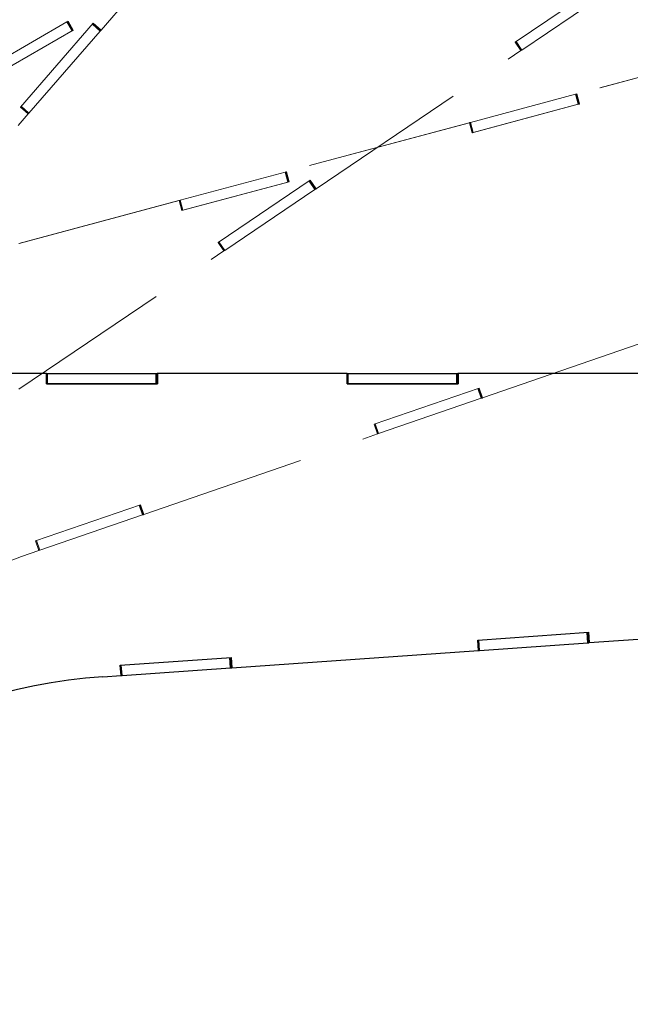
# Paper-space layout 'Sheet4' of a CAD drawing. Header units: inches. Extents: x 0.1 to 16.9, y 0.1 to 10.9.
# Tile 6 of 14: x 7.4 to 8.3, y 6.4 to 7.9. Entities that reach past the tile are written whole.
import ezdxf

# ---------------------------------------------------------------- set-up
doc = ezdxf.new("R2010")
doc.units = ezdxf.units.IN
doc.header["$MEASUREMENT"] = 0
doc.linetypes.add('PHANTOM', pattern=[0.5, 0.25, -0.05, 0.05, -0.05, 0.05, -0.05])
doc.layers.add('FORMAT', color=7, linetype='Continuous')
doc.styles.add('SLDTEXTSTYLE0', font='TXT', dxfattribs={"width": 0.75})
doc.dimstyles.new('SLDDIMSTYLE17', dxfattribs={"dimtxt": 0.104167, "dimasz": 0.13, "dimexe": 0, "dimexo": 0.0625, "dimgap": 0.026042, "dimtad": 0, "dimtih": 1, "dimtoh": 1, "dimdec": 0, "dimlfac": 12, "dimrnd": 1e-09, "dimzin": 12, "dimdsep": 46, "dimtxsty": 'SLDTEXTSTYLE0', "dimsah": 1, "dimcen": 0.09, "dimadec": 0, "dimazin": 3, "dimtfac": 1, "dimtdec": 0, "dimtofl": 0, "dimtmove": 0, "dimatfit": 3, "dimfxl": 1, "dimfrac": 2, "dimtolj": 1, "dimtzin": 12, "dimarcsym": 0})

# ---------------------------------------------------------------- blocks, each defined once
blk = doc.blocks.new('_D_79')
at = {"layer": 'FORMAT', "color": 7}
for p, q in [((10.3263, 6.4236), (11.1535, 6.4236)), ((11.0285, 6.4236), (11.0285, 5.1411)), ((10.913, 5.12), (10.8813, 5.12)), ((10.8813, 5.12), (10.8813, 4.9545)), ((11.1439, 5.12), (11.1756, 5.12)), ((11.1756, 5.12), (11.1756, 4.9545)), ((10.8813, 4.9545), (10.913, 4.9545)), ((11.1756, 4.9545), (11.1439, 4.9545)), ((11.0285, 3.2444), (11.0285, 4.7945)), ((6.9566, 3.2444), (11.1535, 3.2444))]:
    blk.add_line(p, q, dxfattribs=at)
for points in [[(11.0285, 6.4236), (11.0085, 6.2936), (11.0485, 6.2936)], [(11.0285, 3.2444), (11.0485, 3.3744), (11.0085, 3.3744)]]:
    blk.add_solid(points, dxfattribs=at)
at = {"layer": 'FORMAT', "color": 7, "char_height": 0.10417, "attachment_point": 1, "style": 'SLDTEXTSTYLE0'}
for s, insert in [('969', (10.913, 5.0887)), ('38', (10.9515, 4.9287))]:
    blk.add_mtext(s, dxfattribs=dict(at, insert=insert))
blk = doc.blocks.new('_D_80')
at = {"layer": 'FORMAT', "color": 7}
for p, q in [((10.034, 7.2618), (11.6259, 7.2618)), ((11.5009, 7.2618), (11.5009, 5.5794)), ((11.347, 5.5583), (11.3153, 5.5583)), ((11.3153, 5.5583), (11.3153, 5.3928)), ((11.6548, 5.5583), (11.6865, 5.5583)), ((11.6865, 5.5583), (11.6865, 5.3928)), ((11.3153, 5.3928), (11.347, 5.3928)), ((11.6865, 5.3928), (11.6548, 5.3928)), ((11.5009, 3.2444), (11.5009, 5.2328)), ((6.9566, 3.2444), (11.6259, 3.2444))]:
    blk.add_line(p, q, dxfattribs=at)
for points in [[(11.5009, 7.2618), (11.4809, 7.1318), (11.5209, 7.1318)], [(11.5009, 3.2444), (11.5209, 3.3744), (11.4809, 3.3744)]]:
    blk.add_solid(points, dxfattribs=at)
at = {"layer": 'FORMAT', "color": 7, "char_height": 0.10417, "attachment_point": 1, "style": 'SLDTEXTSTYLE0'}
for s, insert in [('1225', (11.347, 5.5271)), ('48', (11.4239, 5.3671))]:
    blk.add_mtext(s, dxfattribs=dict(at, insert=insert))
blk = doc.blocks.new('_D_81')
at = {"layer": 'FORMAT', "color": 7}
for p, q in [((9.5344, 7.9963), (12.0983, 7.9963)), ((11.9733, 7.9963), (11.9733, 6.0525)), ((11.8194, 6.0314), (11.7877, 6.0314)), ((11.7877, 6.0314), (11.7877, 5.8659)), ((12.1273, 6.0314), (12.159, 6.0314)), ((12.159, 6.0314), (12.159, 5.8659)), ((11.7877, 5.8659), (11.8194, 5.8659)), ((12.159, 5.8659), (12.1273, 5.8659)), ((11.9733, 3.2444), (11.9733, 5.7059)), ((6.9566, 3.2444), (12.0983, 3.2444))]:
    blk.add_line(p, q, dxfattribs=at)
for points in [[(11.9733, 7.9963), (11.9533, 7.8663), (11.9933, 7.8663)], [(11.9733, 3.2444), (11.9933, 3.3744), (11.9533, 3.3744)]]:
    blk.add_solid(points, dxfattribs=at)
at = {"layer": 'FORMAT', "color": 7, "char_height": 0.10417, "attachment_point": 1, "style": 'SLDTEXTSTYLE0'}
for s, insert in [('1448', (11.8194, 6.0001)), ('57', (11.8964, 5.8401))]:
    blk.add_mtext(s, dxfattribs=dict(at, insert=insert))
blk = doc.blocks.new('_D_82')
at = {"layer": 'FORMAT', "color": 7}
for p, q in [((8.8617, 8.5765), (12.5708, 8.5765)), ((12.4458, 8.5765), (12.4458, 6.4584)), ((12.2919, 6.4373), (12.2602, 6.4373)), ((12.2602, 6.4373), (12.2602, 6.2718)), ((12.5997, 6.4373), (12.6314, 6.4373)), ((12.6314, 6.4373), (12.6314, 6.2718)), ((12.2602, 6.2718), (12.2919, 6.2718)), ((12.6314, 6.2718), (12.5997, 6.2718)), ((12.4458, 3.2444), (12.4458, 6.1118)), ((6.9566, 3.2444), (12.5708, 3.2444))]:
    blk.add_line(p, q, dxfattribs=at)
for points in [[(12.4458, 8.5765), (12.4258, 8.4465), (12.4658, 8.4465)], [(12.4458, 3.2444), (12.4658, 3.3744), (12.4258, 3.3744)]]:
    blk.add_solid(points, dxfattribs=at)
at = {"layer": 'FORMAT', "color": 7, "char_height": 0.10417, "attachment_point": 1, "style": 'SLDTEXTSTYLE0'}
for s, insert in [('1625', (12.2919, 6.4061)), ('64', (12.3688, 6.2461))]:
    blk.add_mtext(s, dxfattribs=dict(at, insert=insert))
blk = doc.blocks.new('_D_83')
at = {"layer": 'FORMAT', "color": 7}
for p, q in [((10.2763, 6.3736), (10.2763, 1.3974)), ((6.7888, 2.9756), (6.7888, 1.3974)), ((8.2675, 1.6746), (8.2358, 1.6746)), ((8.2358, 1.6746), (8.2358, 1.5091)), ((8.5754, 1.6746), (8.6071, 1.6746)), ((8.6071, 1.6746), (8.6071, 1.5091)), ((6.7888, 1.5224), (8.1482, 1.5224)), ((10.2763, 1.5224), (8.6947, 1.5224)), ((8.2358, 1.5091), (8.2675, 1.5091)), ((8.6071, 1.5091), (8.5754, 1.5091))]:
    blk.add_line(p, q, dxfattribs=at)
for points in [[(6.7888, 1.5224), (6.9188, 1.5024), (6.9188, 1.5424)], [(10.2763, 1.5224), (10.1463, 1.5424), (10.1463, 1.5024)]]:
    blk.add_solid(points, dxfattribs=at)
at = {"layer": 'FORMAT', "color": 7, "char_height": 0.10417, "attachment_point": 1, "style": 'SLDTEXTSTYLE0'}
for s, insert in [('1063', (8.2675, 1.6433)), ('42', (8.3445, 1.4833))]:
    blk.add_mtext(s, dxfattribs=dict(at, insert=insert))
blk = doc.blocks.new('_D_84')
at = {"layer": 'FORMAT', "color": 7}
for p, q in [((9.984, 7.2118), (9.984, 1.7808)), ((6.7888, 2.9756), (6.7888, 1.7808)), ((8.055, 2.058), (8.0233, 2.058)), ((8.0233, 2.058), (8.0233, 1.8925)), ((8.2859, 2.058), (8.3175, 2.058)), ((8.3175, 2.058), (8.3175, 1.8925)), ((6.7888, 1.9058), (7.9357, 1.9058)), ((9.984, 1.9058), (8.4051, 1.9058)), ((8.0233, 1.8925), (8.055, 1.8925)), ((8.3175, 1.8925), (8.2859, 1.8925))]:
    blk.add_line(p, q, dxfattribs=at)
for points in [[(6.7888, 1.9058), (6.9188, 1.8858), (6.9188, 1.9258)], [(9.984, 1.9058), (9.854, 1.9258), (9.854, 1.8858)]]:
    blk.add_solid(points, dxfattribs=at)
at = {"layer": 'FORMAT', "color": 7, "char_height": 0.10417, "attachment_point": 1, "style": 'SLDTEXTSTYLE0'}
for s, insert in [('974', (8.055, 2.0268)), ('38', (8.0934, 1.8667))]:
    blk.add_mtext(s, dxfattribs=dict(at, insert=insert))
blk = doc.blocks.new('_D_85')
at = {"layer": 'FORMAT', "color": 7}
for p, q in [((9.4844, 7.9463), (9.4844, 2.1621)), ((6.7888, 2.9756), (6.7888, 2.1621)), ((7.8419, 2.4393), (7.8102, 2.4393)), ((7.8102, 2.4393), (7.8102, 2.2738)), ((8.0728, 2.4393), (8.1045, 2.4393)), ((8.1045, 2.4393), (8.1045, 2.2738)), ((6.7888, 2.2871), (7.7226, 2.2871)), ((9.4844, 2.2871), (8.1921, 2.2871)), ((7.8102, 2.2738), (7.8419, 2.2738)), ((8.1045, 2.2738), (8.0728, 2.2738))]:
    blk.add_line(p, q, dxfattribs=at)
for points in [[(6.7888, 2.2871), (6.9188, 2.2671), (6.9188, 2.3071)], [(9.4844, 2.2871), (9.3544, 2.3071), (9.3544, 2.2671)]]:
    blk.add_solid(points, dxfattribs=at)
at = {"layer": 'FORMAT', "color": 7, "char_height": 0.10417, "attachment_point": 1, "style": 'SLDTEXTSTYLE0'}
for s, insert in [('822', (7.8419, 2.4081)), ('32', (7.8804, 2.2481))]:
    blk.add_mtext(s, dxfattribs=dict(at, insert=insert))
blk = doc.blocks.new('_D_86')
at = {"layer": 'FORMAT', "color": 7}
for p, q in [((8.8117, 8.5265), (8.8117, 2.5924)), ((6.7888, 2.9756), (6.7888, 2.5924)), ((7.6581, 2.8696), (7.6264, 2.8696)), ((7.6264, 2.8696), (7.6264, 2.7041)), ((7.889, 2.8696), (7.9207, 2.8696)), ((7.9207, 2.8696), (7.9207, 2.7041)), ((6.7888, 2.7174), (7.5388, 2.7174)), ((8.8117, 2.7174), (8.0083, 2.7174)), ((7.6264, 2.7041), (7.6581, 2.7041)), ((7.9207, 2.7041), (7.889, 2.7041))]:
    blk.add_line(p, q, dxfattribs=at)
for points in [[(6.7888, 2.7174), (6.9188, 2.6974), (6.9188, 2.7374)], [(8.8117, 2.7174), (8.6817, 2.7374), (8.6817, 2.6974)]]:
    blk.add_solid(points, dxfattribs=at)
at = {"layer": 'FORMAT', "color": 7, "char_height": 0.10417, "attachment_point": 1, "style": 'SLDTEXTSTYLE0'}
for s, insert in [('617', (7.6581, 2.8384)), ('24', (7.6965, 2.6784))]:
    blk.add_mtext(s, dxfattribs=dict(at, insert=insert))

psp = doc.layouts.new('Sheet4')

# ---------------------------------------------------------------- linework, layer by layer
at = {"color": 7, "linetype": 'PHANTOM', "lineweight": 18}
for p, q in [((7.5369, 7.8412), (7.7818, 8.1229)), ((7.7347, 7.9975), (7.4867, 7.8544)), ((7.7351, 7.9978), (7.4871, 7.8546)), ((8.162, 7.8232), (8.301, 7.9169)), ((8.172, 7.8111), (8.3081, 7.9029)), ((7.3433, 7.7716), (7.4854, 7.8536)), ((7.4152, 7.725), (7.5251, 7.8515)), ((7.4854, 7.8536), (7.4864, 7.8542)), ((7.4932, 7.8401), (7.4854, 7.8536)), ((7.4867, 7.8544), (7.4864, 7.8542)), ((7.4943, 7.8407), (7.4864, 7.8542)), ((7.4867, 7.8544), (7.4871, 7.8546)), ((7.4867, 7.8544), (7.4945, 7.8408)), ((7.4871, 7.8546), (7.4949, 7.8411)), ((7.5356, 7.8398), (7.5238, 7.85)), ((7.5364, 7.8407), (7.5246, 7.8509)), ((7.5251, 7.8515), (7.5369, 7.8412)), ((7.4949, 7.8411), (7.3498, 7.7573)), ((7.3511, 7.758), (7.4932, 7.8401)), ((7.428, 7.7159), (7.5356, 7.8398)), ((7.4932, 7.8401), (7.4943, 7.8407)), ((7.4945, 7.8408), (7.4943, 7.8407)), ((7.4945, 7.8408), (7.4949, 7.8411)), ((7.5356, 7.8398), (7.5364, 7.8407)), ((7.5364, 7.8407), (7.5367, 7.8411)), ((7.5366, 7.8409), (7.5369, 7.8412)), ((8.1708, 7.8103), (8.162, 7.8232)), ((8.1708, 7.8103), (8.1621, 7.8232)), ((8.171, 7.8104), (8.1622, 7.8233)), ((8.172, 7.8111), (8.1633, 7.8241)), ((8.5312, 7.8188), (8.2547, 7.7447)), ((8.5317, 7.8189), (8.2552, 7.7448)), ((7.8614, 7.6015), (8.1708, 7.8103)), ((8.1708, 7.8103), (8.171, 7.8104)), ((8.1708, 7.8103), (8.1708, 7.8103)), ((8.171, 7.8104), (8.172, 7.8111)), ((8.0947, 7.7018), (8.2532, 7.7443)), ((8.2532, 7.7443), (8.2544, 7.7446)), ((8.2573, 7.7292), (8.2532, 7.7443)), ((8.2547, 7.7447), (8.2544, 7.7446)), ((8.2584, 7.7295), (8.2544, 7.7446)), ((8.2547, 7.7447), (8.2552, 7.7448)), ((8.2547, 7.7447), (8.2587, 7.7296)), ((8.2552, 7.7448), (8.2592, 7.7297)), ((8.2592, 7.7297), (8.0973, 7.6863)), ((8.2573, 7.7292), (8.2584, 7.7295)), ((8.2587, 7.7296), (8.2584, 7.7295)), ((8.2587, 7.7296), (8.2592, 7.7297)), ((7.1821, 7.4331), (7.427, 7.7148)), ((7.427, 7.7148), (7.4152, 7.725)), ((7.427, 7.7148), (7.4152, 7.725)), ((7.4271, 7.7149), (7.4153, 7.7252)), ((7.428, 7.7159), (7.4162, 7.7262)), ((7.427, 7.7148), (7.4271, 7.7149)), ((7.427, 7.7148), (7.427, 7.7148)), ((7.4271, 7.7149), (7.428, 7.7159)), ((8.0988, 7.6867), (8.2573, 7.7292)), ((8.0928, 7.7013), (7.8163, 7.6272)), ((8.0933, 7.7014), (7.8167, 7.6273)), ((8.0933, 7.7014), (8.0928, 7.7013)), ((8.0928, 7.7013), (8.0933, 7.7014)), ((8.0933, 7.7014), (8.0935, 7.7015)), ((8.0933, 7.7014), (8.0933, 7.7014)), ((8.0973, 7.6863), (8.0933, 7.7014)), ((8.0935, 7.7015), (8.0947, 7.7018)), ((8.0975, 7.6864), (8.0935, 7.7015)), ((8.0988, 7.6867), (8.0947, 7.7018)), ((8.0973, 7.6863), (8.0975, 7.6864)), ((8.0973, 7.6863), (8.0973, 7.6863)), ((8.0975, 7.6864), (8.0988, 7.6867)), ((7.6563, 7.5843), (7.8148, 7.6268)), ((7.8148, 7.6268), (7.816, 7.6271)), ((7.8188, 7.6117), (7.8148, 7.6268)), ((7.8163, 7.6272), (7.816, 7.6271)), ((7.82, 7.612), (7.816, 7.6271)), ((7.8163, 7.6272), (7.8167, 7.6273)), ((7.8163, 7.6272), (7.8203, 7.6121)), ((7.8167, 7.6273), (7.8208, 7.6122)), ((7.8208, 7.6122), (7.6589, 7.5689)), ((7.6603, 7.5693), (7.8188, 7.6117)), ((7.7137, 7.5208), (7.8526, 7.6145)), ((7.8188, 7.6117), (7.82, 7.612)), ((7.8203, 7.6121), (7.82, 7.612)), ((7.8203, 7.6121), (7.8208, 7.6122)), ((7.8597, 7.6004), (7.851, 7.6134)), ((7.8607, 7.6011), (7.852, 7.6141)), ((7.8526, 7.6145), (7.8614, 7.6015)), ((7.7237, 7.5087), (7.8597, 7.6004)), ((7.8597, 7.6004), (7.8607, 7.6011)), ((7.8607, 7.6011), (7.8612, 7.6014)), ((7.861, 7.6013), (7.8614, 7.6015)), ((7.6544, 7.5838), (7.3779, 7.5097)), ((7.6549, 7.584), (7.3783, 7.5099)), ((7.6549, 7.584), (7.6544, 7.5838)), ((7.6544, 7.5838), (7.6549, 7.584)), ((7.6589, 7.5689), (7.6549, 7.584)), ((7.6549, 7.584), (7.6551, 7.584)), ((7.6589, 7.5689), (7.6549, 7.584)), ((7.6551, 7.584), (7.6563, 7.5843)), ((7.6591, 7.5689), (7.6551, 7.584)), ((7.6603, 7.5693), (7.6563, 7.5843)), ((7.6589, 7.5689), (7.6591, 7.5689)), ((7.6589, 7.5689), (7.6589, 7.5689)), ((7.6591, 7.5689), (7.6603, 7.5693)), ((7.7237, 7.5087), (7.7149, 7.5216)), ((7.413, 7.2991), (7.7224, 7.5078)), ((7.7224, 7.5078), (7.7137, 7.5208)), ((7.7224, 7.5079), (7.7137, 7.5208)), ((7.7226, 7.508), (7.7139, 7.5209)), ((7.7224, 7.5079), (7.7226, 7.508)), ((7.7224, 7.5078), (7.7224, 7.5079)), ((7.7226, 7.508), (7.7237, 7.5087)), ((8.1127, 7.286), (8.4656, 7.4076)), ((7.9492, 7.2462), (8.1076, 7.3008)), ((8.1108, 7.2854), (8.1058, 7.3002)), ((8.112, 7.2858), (8.1069, 7.3006)), ((8.1076, 7.3008), (8.1127, 7.286)), ((7.9557, 7.232), (8.1108, 7.2854)), ((8.1108, 7.2854), (8.112, 7.2858)), ((8.112, 7.2858), (8.1125, 7.286)), ((8.1123, 7.2859), (8.1127, 7.286)), ((7.9543, 7.2315), (7.9492, 7.2462)), ((7.9543, 7.2315), (7.9492, 7.2462)), ((7.9545, 7.2316), (7.9494, 7.2463)), ((7.9557, 7.232), (7.9506, 7.2467)), ((7.6014, 7.1099), (7.9543, 7.2315)), ((7.9543, 7.2315), (7.9545, 7.2316)), ((7.9543, 7.2315), (7.9543, 7.2315)), ((7.9545, 7.2316), (7.9557, 7.232)), ((7.4378, 7.0701), (7.5963, 7.1247)), ((7.5995, 7.1093), (7.5944, 7.1241)), ((7.6006, 7.1097), (7.5956, 7.1245)), ((7.5963, 7.1247), (7.6014, 7.1099)), ((7.4443, 7.0559), (7.5995, 7.1093)), ((7.5995, 7.1093), (7.6006, 7.1097)), ((7.6006, 7.1097), (7.6011, 7.1099)), ((7.6009, 7.1098), (7.6014, 7.1099)), ((7.4429, 7.0554), (7.4378, 7.0701)), ((7.4429, 7.0554), (7.4379, 7.0702)), ((7.4431, 7.0555), (7.438, 7.0702)), ((7.4443, 7.0559), (7.4393, 7.0706)), ((7.4168, 7.0464), (7.4429, 7.0554)), ((7.4429, 7.0554), (7.4431, 7.0555)), ((7.4429, 7.0554), (7.4429, 7.0554)), ((7.4431, 7.0555), (7.4443, 7.0559))]:
    psp.add_line(p, q, dxfattribs=at)
at = {"color": 7, "linetype": 'Continuous', "lineweight": 25}
for p, q in [((7.4542, 7.3226), (7.1679, 7.3226)), ((7.4547, 7.3226), (7.1684, 7.3226)), ((7.4547, 7.3226), (7.4542, 7.3226)), ((7.4542, 7.3226), (7.4547, 7.3226)), ((7.4547, 7.307), (7.4547, 7.3226)), ((7.4547, 7.3226), (7.4549, 7.3226)), ((7.4547, 7.307), (7.4547, 7.3226)), ((7.4549, 7.307), (7.4549, 7.3226)), ((7.4549, 7.3226), (7.4562, 7.3226)), ((7.4562, 7.307), (7.4562, 7.3226)), ((7.4562, 7.3226), (7.6203, 7.3226)), ((7.6203, 7.307), (7.6203, 7.3226)), ((7.6203, 7.3226), (7.6215, 7.3226)), ((7.6215, 7.307), (7.6215, 7.3226)), ((7.6218, 7.3226), (7.6215, 7.3226)), ((7.9081, 7.3227), (7.6218, 7.3226)), ((7.6218, 7.3226), (7.6223, 7.3226)), ((7.6218, 7.3226), (7.6218, 7.307)), ((7.9086, 7.3227), (7.6223, 7.3226)), ((7.6223, 7.3226), (7.6223, 7.307)), ((7.9086, 7.3227), (7.9081, 7.3227)), ((7.9081, 7.3227), (7.9086, 7.3227)), ((7.9086, 7.3071), (7.9086, 7.3227)), ((7.9086, 7.3227), (7.9088, 7.3227)), ((7.9086, 7.3071), (7.9086, 7.3227)), ((7.9088, 7.3071), (7.9088, 7.3227)), ((7.9088, 7.3227), (7.91, 7.3227)), ((7.91, 7.3071), (7.91, 7.3227)), ((7.91, 7.3227), (8.0741, 7.3227)), ((8.0741, 7.3071), (8.0741, 7.3227)), ((8.0741, 7.3227), (8.0753, 7.3227)), ((8.0753, 7.3071), (8.0753, 7.3227)), ((8.0757, 7.3227), (8.0753, 7.3227)), ((8.362, 7.3228), (8.0757, 7.3227)), ((8.0757, 7.3227), (8.0761, 7.3227)), ((8.0757, 7.3227), (8.0757, 7.3071)), ((8.3624, 7.3228), (8.0761, 7.3227)), ((8.0761, 7.3227), (8.0761, 7.3071)), ((7.4547, 7.307), (7.4549, 7.307)), ((7.6223, 7.307), (7.4547, 7.307)), ((7.4547, 7.307), (7.4547, 7.307)), ((7.4549, 7.307), (7.4562, 7.307)), ((7.4562, 7.307), (7.6203, 7.307)), ((7.6203, 7.307), (7.6215, 7.307)), ((7.6218, 7.307), (7.6215, 7.307)), ((7.6218, 7.307), (7.6223, 7.307)), ((7.9086, 7.3071), (7.9088, 7.3071)), ((8.0761, 7.3071), (7.9086, 7.3071)), ((7.9086, 7.3071), (7.9086, 7.3071)), ((7.9088, 7.3071), (7.91, 7.3071)), ((7.91, 7.3071), (8.0741, 7.3071)), ((8.0741, 7.3071), (8.0753, 7.3071)), ((8.0757, 7.3071), (8.0753, 7.3071)), ((8.0757, 7.3071), (8.0761, 7.3071)), ((8.2738, 6.9165), (8.6461, 6.9426)), ((8.1055, 6.9203), (8.2727, 6.9321)), ((8.2718, 6.9164), (8.2707, 6.9319)), ((8.273, 6.9164), (8.2719, 6.932)), ((8.2727, 6.9321), (8.2738, 6.9165)), ((8.1066, 6.9047), (8.1055, 6.9203)), ((8.1066, 6.9048), (8.1055, 6.9203)), ((8.1068, 6.9048), (8.1057, 6.9203)), ((8.1081, 6.9049), (8.107, 6.9204)), ((8.1081, 6.9049), (8.2718, 6.9164)), ((8.2718, 6.9164), (8.273, 6.9164)), ((8.273, 6.9164), (8.2735, 6.9165)), ((8.2733, 6.9165), (8.2738, 6.9165)), ((7.7343, 6.8786), (8.1066, 6.9047)), ((8.1066, 6.9048), (8.1066, 6.9048)), ((8.1066, 6.9048), (8.1068, 6.9048)), ((8.1068, 6.9048), (8.1081, 6.9049)), ((7.566, 6.8825), (7.7332, 6.8942)), ((7.5671, 6.8669), (7.566, 6.8825)), ((7.5671, 6.8669), (7.566, 6.8825)), ((7.5673, 6.8669), (7.5662, 6.8825)), ((7.5686, 6.867), (7.5675, 6.8826)), ((7.7323, 6.8785), (7.7312, 6.8941)), ((7.7335, 6.8786), (7.7324, 6.8942)), ((7.7332, 6.8942), (7.7343, 6.8786)), ((7.5686, 6.867), (7.7323, 6.8785)), ((7.7323, 6.8785), (7.7335, 6.8786)), ((7.7335, 6.8786), (7.7341, 6.8786)), ((7.7338, 6.8786), (7.7343, 6.8786)), ((7.5396, 6.865), (7.5671, 6.8669)), ((7.5671, 6.8669), (7.5673, 6.8669)), ((7.5671, 6.8669), (7.5671, 6.8669)), ((7.5673, 6.8669), (7.5686, 6.867))]:
    psp.add_line(p, q, dxfattribs=at)
at = {"color": 7, "linetype": 'PHANTOM', "lineweight": 18}
psp.add_arc((7.6881, 6.2589), 0.8329, 109.0068, 165.6267, dxfattribs=at)
at = {"color": 7, "linetype": 'Continuous', "lineweight": 25}
psp.add_arc((7.5979, 6.0341), 0.8329, 94.0168, 150.6367, dxfattribs=at)

# ---------------------------------------------------------------- dimensions: what is measured, and where the dimension line sits
at = {"layer": 'FORMAT', "color": 7}
for base, p2, picture, middle in [((8.8117, 2.7174), (8.8117, 8.5765), '_D_86', (7.7735, 2.7174)), ((9.4844, 2.2871), (9.4844, 7.9963), '_D_85', (7.9574, 2.2871)), ((9.984, 1.9058), (9.984, 7.2618), '_D_84', (8.1704, 1.9058)), ((10.2763, 1.5224), (10.2763, 6.4236), '_D_83', (8.4215, 1.5224))]:
    dim = psp.add_linear_dim(base=base, p1=(6.7888, 3.0256), p2=p2, dimstyle='SLDDIMSTYLE17', dxfattribs=at)
    dim.commit()
    dim.dimension.update_dxf_attribs({"geometry": picture, "text_midpoint": middle, "dimtype": 160})
for base, p1, p2, picture, middle in [((12.4458, 3.2444), (8.8117, 8.5765), (6.9066, 3.2444), '_D_82', (12.4458, 6.2851)), ((11.9733, 3.2444), (9.4844, 7.9963), (6.9066, 3.2444), '_D_81', (11.9733, 5.8792)), ((11.5009, 7.2618), (6.9066, 3.2444), (9.984, 7.2618), '_D_80', (11.5009, 5.4061)), ((11.0285, 6.4236), (6.9066, 3.2444), (10.2763, 6.4236), '_D_79', (11.0285, 4.9678))]:
    dim = psp.add_linear_dim(base=base, p1=p1, p2=p2, angle=90, dimstyle='SLDDIMSTYLE17', dxfattribs=at)
    dim.commit()
    dim.dimension.update_dxf_attribs({"geometry": picture, "text_midpoint": middle, "dimtype": 160})

doc.saveas('drawing.dxf')
